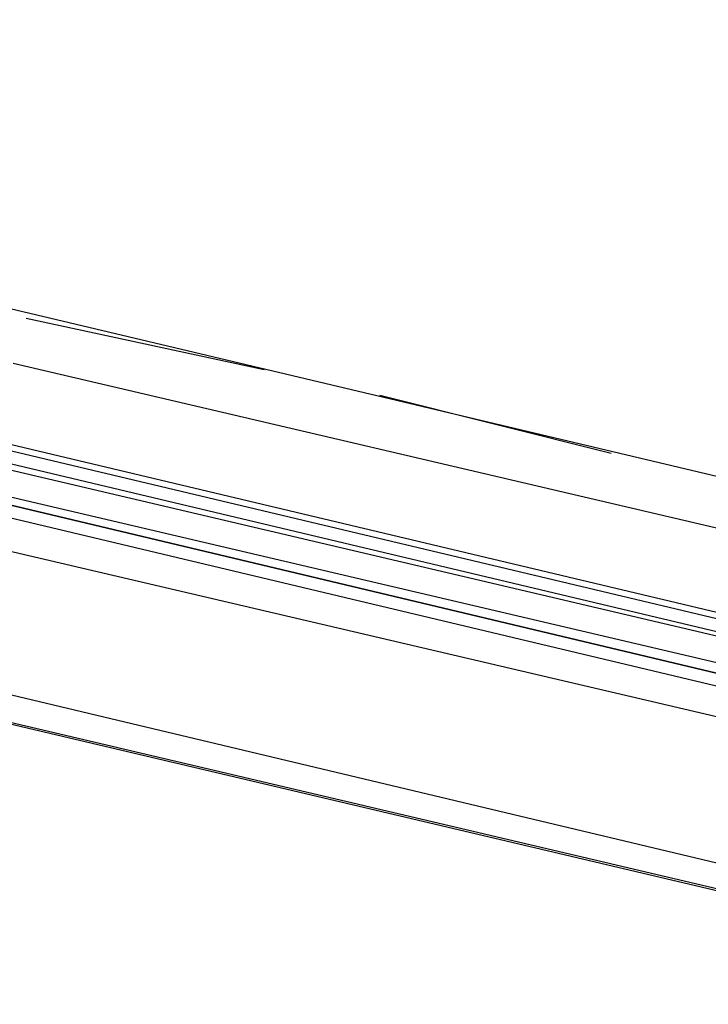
# Model space of a CAD drawing. Header units: feet. Extents: x -79 to 198, y -22 to 181.
# Tile 28 of 256: x 78.01 to 79.44, y 16.1 to 18.14. Entities that reach past the tile are written whole.
import ezdxf

# ---------------------------------------------------------------- set-up
doc = ezdxf.new("R2010")
doc.units = ezdxf.units.FT
doc.layers.add('A-LINEA', color=7, linetype='CONTINUOUS')

msp = doc.modelspace()

# ---------------------------------------------------------------- linework, layer by layer
at = {"layer": 'A-LINEA'}
for p, q in [((72.7333, 17.9244), (86.3467, 14.7111)), ((86.2133, 15.5911), (77.6267, 17.6311)), ((78.0267, 17.5244), (78.52, 17.4178)), ((78, 17.4311), (81.8667, 16.5244)), ((78.76, 17.3644), (79.24, 17.2444)), ((77.96, 17.2711), (81.8267, 16.3511)), ((77.96, 17.2578), (81.8267, 16.3378)), ((77.96, 17.2311), (81.8267, 16.3111)), ((77.96, 17.2178), (81.8133, 16.3111)), ((81.7867, 16.1511), (77.92, 17.0578)), ((86.0267, 14.8311), (77.4533, 16.8711))]:
    msp.add_line(p, q, dxfattribs=at)
for points in [[(67.2267, 7.6444), (67.2667, 7.8178), (67.76, 9.9244), (68.1067, 9.9378), (69.9867, 17.8978), (72.5733, 17.2844), (72.7333, 17.9244), (80.72, 16.0444), (83.12, 15.4711), (87.16, 14.5111), (90.12, 27.0044), (94.6533, 25.9244), (94.8133, 26.5778), (97.52, 25.9378), (103.5333, 24.5111), (107.3733, 40.7511), (107.64, 40.6978), (108.9733, 40.3778), (112.68, 39.4978), (119.16, 37.9644), (119.2267, 38.2978), (125.3067, 36.8578)], [(77.9333, 17.1244), (81.8533, 16.1911), (81.8533, 16.2044), (81.8667, 16.2178), (81.8533, 16.2178), (77.9333, 17.1511), (81.8533, 16.2178), (81.8667, 16.2178), (81.8667, 16.2311), (81.8667, 16.2444), (77.9467, 17.1644)]]:
    msp.add_lwpolyline(points, dxfattribs=at)

doc.saveas('drawing.dxf')
